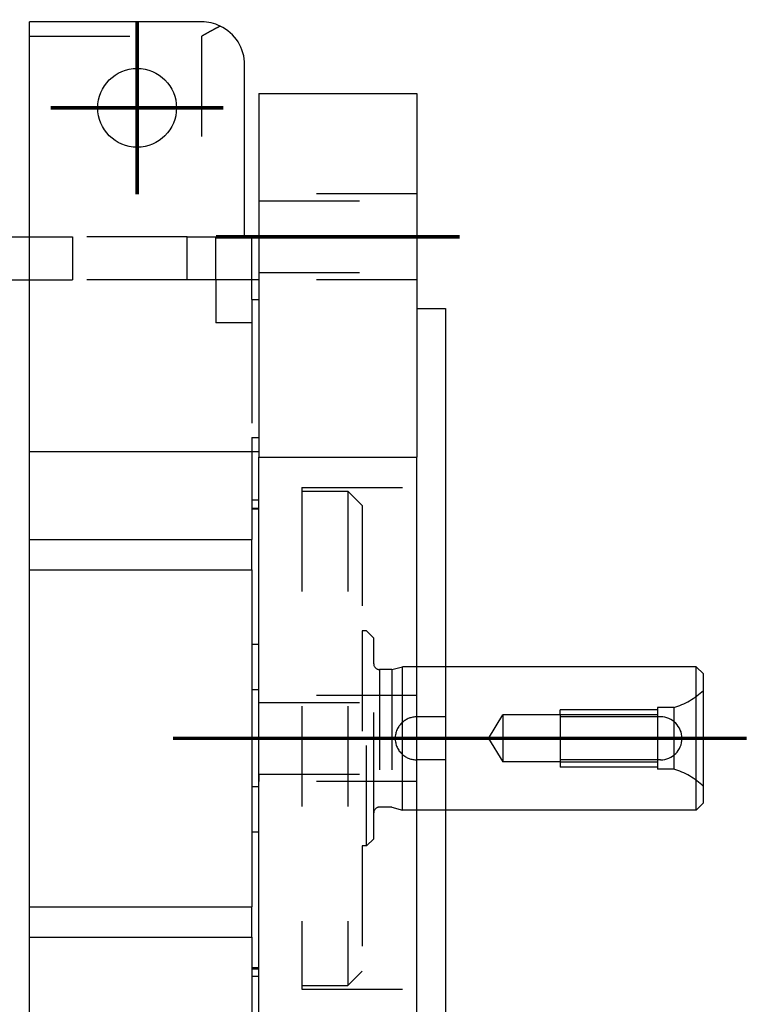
# Model space of a CAD drawing. Header units: inches. Extents: x -535 to 431, y -263 to 280.
# Tile 55 of 82: x -110 to -59, y 192 to 260. Entities that reach past the tile are written whole.
import ezdxf

# ---------------------------------------------------------------- set-up
doc = ezdxf.new("R2010")
doc.units = ezdxf.units.IN
doc.linetypes.add('DASHED', pattern=[15, 7, -8])
doc.linetypes.add('DOT_CENTER', pattern=[14, 12, -1, 0, -1])
doc.layers.add('1', color=7, linetype='Continuous')

# ---------------------------------------------------------------- blocks, each defined once
blk = doc.blocks.new('013_G23_G27_BF_B14R_Motor_Bgr_63_EEXDe_1_1__6', base_point=(-375.5, 140.742))
at = {"color": 7, "linetype": 'Continuous'}
for p, q in [((-97, 260.242), (-109, 260.242)), ((-109, 259.242), (-109, 260.242)), ((-109, 245.242), (-109, 259.242)), ((-94, 245.242), (-94, 257.242)), ((-93, 255.242), (-82, 255.242)), ((-93, 255.242), (-93, 247.742)), ((-82, 255.242), (-82, 247.742)), ((-93, 247.742), (-93, 245.242)), ((-82, 247.742), (-82, 242.742)), ((-112, 245.242), (-109, 245.242)), ((-109, 242.242), (-109, 245.242)), ((-93.5, 245.242), (-94, 245.242)), ((-93.5, 245.242), (-93, 245.242)), ((-93.5, 240.86), (-93.5, 245.242)), ((-93, 245.242), (-93, 242.742)), ((-93, 242.742), (-93, 242.242)), ((-82, 242.742), (-82, 240.242)), ((-109, 230.242), (-109, 242.242)), ((-93, 242.242), (-93, 240.86)), ((-93.5, 240.86), (-93, 240.86)), ((-93, 240.86), (-93, 231.242)), ((-82, 240.242), (-80, 240.242)), ((-82, 240.242), (-82, 229.857)), ((-80, 240.242), (-80, 227.742)), ((-93, 231.242), (-93, 230.242)), ((-109, 224.121), (-109, 230.242)), ((-93, 230.242), (-109, 230.242)), ((-93, 230.242), (-93, 229.857)), ((-93, 229.857), (-82, 229.857)), ((-93, 226.867), (-93, 229.857)), ((-82, 212.742), (-82, 229.857)), ((-80, 227.742), (-80, 192.742)), ((-93, 226.313), (-93, 226.867)), ((-93.5, 226.313), (-93, 226.313)), ((-93.5, 226.313), (-93.5, 226.242)), ((-93.5, 226.242), (-93.5, 224.121)), ((-93, 226.242), (-93, 226.313)), ((-93, 216.784), (-93, 226.242)), ((-109, 221.999), (-109, 224.121)), ((-93.5, 221.999), (-93.5, 224.121)), ((-109, 198.485), (-109, 221.999)), ((-93.5, 221.999), (-93.5, 216.784)), ((-93.5, 216.784), (-93.5, 213.626)), ((-93, 213.626), (-93, 216.784)), ((-62.5, 215.242), (-80, 215.242)), ((-62, 214.742), (-62.5, 215.242)), ((-62.5, 205.242), (-62.5, 215.242)), ((-62, 213.592), (-62, 214.742)), ((-93.5, 213.626), (-93.5, 206.858)), ((-93, 212.742), (-93, 213.626)), ((-62, 206.892), (-62, 213.592)), ((-93, 207.742), (-93, 212.742)), ((-82, 207.742), (-82, 212.742)), ((-93, 206.858), (-93, 207.742)), ((-82, 190.627), (-82, 207.742)), ((-93.5, 206.858), (-93.5, 203.7)), ((-93, 203.7), (-93, 206.858)), ((-62, 205.742), (-62, 206.892)), ((-62, 205.742), (-62.5, 205.242)), ((-62.5, 205.242), (-80, 205.242)), ((-93.5, 203.7), (-93.5, 198.485)), ((-93, 194.242), (-93, 203.7)), ((-109, 196.363), (-109, 198.485)), ((-93.5, 196.363), (-93.5, 198.485)), ((-109, 190.242), (-109, 196.363)), ((-93.5, 196.363), (-93.5, 194.242)), ((-93.5, 194.242), (-93.5, 194.171)), ((-93.5, 194.171), (-93, 194.171)), ((-93, 194.171), (-93, 194.242)), ((-93, 193.617), (-93, 194.171)), ((-93, 190.627), (-93, 193.617)), ((-80, 192.742), (-80, 180.242))]:
    blk.add_line(p, q, dxfattribs=at)
at = {"color": 1, "linetype": 'DASHED'}
for p, q in [((-109, 259.242), (-97, 259.242)), ((-97, 259.242), (-97, 245.242)), ((-93, 247.742), (-82, 247.742)), ((-109, 245.242), (-106, 245.242)), ((-98, 245.242), (-106, 245.242)), ((-106, 245.242), (-106, 242.242)), ((-98, 245.242), (-97, 245.242)), ((-98, 242.242), (-98, 245.242)), ((-97, 245.242), (-96, 245.242)), ((-96, 245.242), (-94, 245.242)), ((-96, 242.242), (-96, 245.242)), ((-93, 242.742), (-82, 242.742)), ((-109, 242.242), (-106, 242.242)), ((-98, 242.242), (-106, 242.242)), ((-96, 242.242), (-98, 242.242)), ((-96, 242.242), (-96, 239.242)), ((-93, 242.242), (-96, 242.242)), ((-93.5, 240.86), (-93.5, 239.242)), ((-93.5, 239.242), (-96, 239.242)), ((-93.5, 239.242), (-93.5, 231.242)), ((-93.5, 231.242), (-93, 231.242)), ((-93.5, 231.242), (-93.5, 226.867)), ((-90, 227.742), (-80, 227.742)), ((-90, 227.742), (-90, 227.492)), ((-90, 227.492), (-86.8, 227.492)), ((-90, 227.492), (-90, 192.992)), ((-85.8, 226.492), (-86.8, 227.492)), ((-86.8, 227.492), (-86.8, 192.992)), ((-93, 226.867), (-93.5, 226.867)), ((-93.5, 226.867), (-93.5, 226.313)), ((-93, 226.242), (-93.5, 226.242)), ((-85.8, 226.492), (-85.8, 217.742)), ((-85.5, 217.742), (-85.8, 217.742)), ((-85.8, 217.742), (-85.8, 202.742)), ((-85, 217.242), (-85.5, 217.742)), ((-85.5, 202.742), (-85.5, 217.742)), ((-85, 215.442), (-85, 217.242)), ((-93, 216.784), (-93.5, 216.784)), ((-85, 205.042), (-85, 215.442)), ((-83.746, 215.042), (-83, 215.242)), ((-80, 215.242), (-83, 215.242)), ((-83, 211.36), (-83, 215.242)), ((-83.746, 215.042), (-84.6, 215.042)), ((-84.6, 215.042), (-84.6, 205.442)), ((-83.746, 215.042), (-83.746, 205.442)), ((-93, 213.626), (-93.5, 213.626)), ((-93, 212.742), (-82, 212.742)), ((-65.2, 212.392), (-65.2, 211.892)), ((-64.078, 212.392), (-65.2, 212.392)), ((-64.078, 212.392), (-64.078, 208.092)), ((-65, 211.742), (-82, 211.742)), ((-76.991, 210.242), (-76, 211.877)), ((-72, 211.877), (-76, 211.877)), ((-76, 211.877), (-76, 208.607)), ((-72, 211.892), (-72, 211.877)), ((-65.2, 211.892), (-72, 211.892)), ((-72, 211.877), (-72, 208.607)), ((-65.2, 211.892), (-65.2, 208.592)), ((-83, 209.124), (-83, 211.36)), ((-76.991, 210.242), (-76, 208.607)), ((-83, 205.242), (-83, 209.124)), ((-65, 208.742), (-82, 208.742)), ((-72, 208.607), (-76, 208.607)), ((-72, 208.607), (-72, 208.592)), ((-65.2, 208.592), (-72, 208.592)), ((-65.2, 208.592), (-65.2, 208.092)), ((-93, 207.742), (-82, 207.742)), ((-64.078, 208.092), (-65.2, 208.092)), ((-93, 206.858), (-93.5, 206.858)), ((-83.746, 205.442), (-84.6, 205.442)), ((-83.746, 205.442), (-83, 205.242)), ((-85, 203.242), (-85, 205.042)), ((-80, 205.242), (-83, 205.242)), ((-93, 203.7), (-93.5, 203.7)), ((-85.5, 202.742), (-85.8, 202.742)), ((-85.8, 202.742), (-85.8, 193.992)), ((-85, 203.242), (-85.5, 202.742)), ((-93.5, 194.242), (-93, 194.242)), ((-93.5, 194.171), (-93.5, 193.617)), ((-85.8, 193.992), (-86.8, 192.992)), ((-93.5, 193.617), (-93.5, 189.242)), ((-93, 193.617), (-93.5, 193.617)), ((-90, 192.992), (-90, 192.742)), ((-90, 192.992), (-86.8, 192.992)), ((-90, 192.742), (-80, 192.742))]:
    blk.add_line(p, q, dxfattribs=at)
at = {"color": 1, "linetype": 'Continuous'}
for p, q in [((-112.015, 242.242), (-109, 242.242)), ((-109, 224.121), (-93.5, 224.121)), ((-109, 221.999), (-93.5, 221.999)), ((-109, 198.485), (-93.5, 198.485)), ((-109, 196.363), (-93.5, 196.363))]:
    blk.add_line(p, q, dxfattribs=at)
at = {"color": 7, "linetype": 'Continuous'}
blk.add_circle((-101.5, 254.242), 2.75, dxfattribs=at)
for start, end in [(64.47122, 90), (0, 64.47122)]:
    blk.add_arc((-97, 257.242), 3, start, end, dxfattribs=at)
at = {"color": 1, "linetype": 'DASHED'}
for centre, radius, start, end in [((-84.6, 215.442), 0.4, 180, -90), ((-65.466, 217.196), 5, -73.88654, -46.11346), ((-82, 210.242), 1.5, 90, 131.81031), ((-65, 210.242), 1.5, -90, 90), ((-82, 210.242), 1.5, 131.81031, -131.81031), ((-82, 210.242), 1.5, -131.81031, -90), ((-65.466, 203.288), 5, 46.11346, 73.88654), ((-84.6, 205.042), 0.4, 90, 180)]:
    blk.add_arc(centre, radius, start, end, dxfattribs=at)
blk.add_open_spline([(-97, 259.242), (-96.89, 259.305), (-96.673, 259.431), (-96.346, 259.616), (-96.027, 259.791), (-95.811, 259.898), (-95.707, 259.949)], degree=3, knots=[0, 0, 0, 0, 0.380126, 0.752764, 1.125685, 1.473958, 1.473958, 1.473958, 1.473958], dxfattribs=at)
at = {"layer": '1', "color": 1, "linetype": 'DASHED'}
for p, q in [((-82, 248.242), (-93, 248.242)), ((-82, 242.242), (-93, 242.242)), ((-93, 212.742), (-93, 213.242)), ((-82, 213.242), (-93, 213.242)), ((-93, 212.742), (-93, 213.242)), ((-82, 213.242), (-93, 213.242)), ((-72, 211.892), (-72, 212.242)), ((-65.2, 212.242), (-72, 212.242)), ((-72, 208.592), (-72, 208.242)), ((-65.2, 208.242), (-72, 208.242)), ((-93, 207.742), (-93, 207.242)), ((-93, 207.742), (-93, 207.242)), ((-82, 207.242), (-93, 207.242)), ((-82, 207.242), (-93, 207.242))]:
    blk.add_line(p, q, dxfattribs=at)
at = {"layer": '1', "color": 30, "linetype": 'DOT_CENTER', "const_width": 0.25}
for points in [[(-101.5, 260.267), (-101.5, 248.217)], [(-95.475, 254.242), (-107.525, 254.242)], [(-96, 245.242), (-79, 245.242)], [(-59, 210.242), (-99, 210.242)]]:
    blk.add_lwpolyline(points, dxfattribs=at)
blk = doc.blocks.new('Untsicht1', base_point=(-218.75, 210.242))
blk.add_blockref('013_G23_G27_BF_B14R_Motor_Bgr_63_EEXDe_1_1__6', (-375.5, 140.742))

msp = doc.modelspace()

# ---------------------------------------------------------------- block references
msp.add_blockref('Untsicht1', (-218.75, 210.242))

doc.saveas('drawing.dxf')
